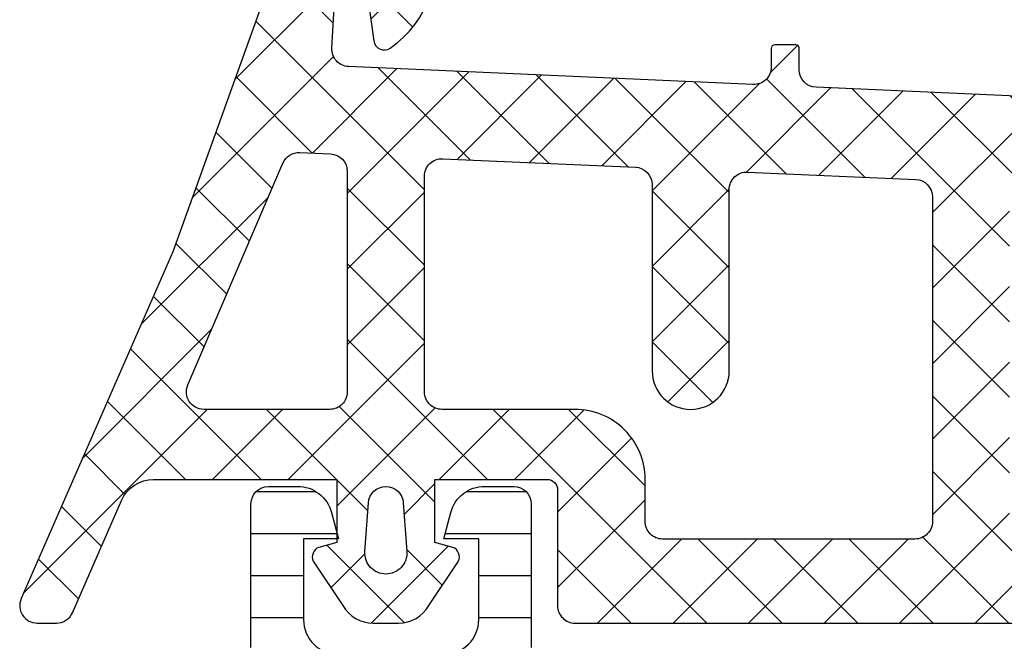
# Model space of a CAD drawing. Header units: millimetres. Extents: x 247761 to 294611, y 172579 to 236863.
# Tile 82 of 256: x 249743 to 249771, y 185291 to 185309. Entities that reach past the tile are written whole.
import ezdxf

# ---------------------------------------------------------------- set-up
doc = ezdxf.new("R2010")
doc.units = ezdxf.units.MM
doc.layers.add('FASÁDA DETAILNÍ', color=4, linetype='Continuous')
doc.layers.add('NOVA', color=240, linetype='Continuous')
pattern_1 = [(135, (0, 0), (-1.077630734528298, -1.077630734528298), []), (225, (0, 0), (1.077630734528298, -1.077630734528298), [])]

# ---------------------------------------------------------------- blocks, each defined once
blk = doc.blocks.new('A$C69D17D4D')
at = {"layer": 'FASÁDA DETAILNÍ'}
h = blk.add_hatch(dxfattribs=at)
h.set_pattern_fill('ANSI37', color=256, scale=0.48, angle=90, style=0)
h.set_pattern_definition(pattern_1)
edge = h.paths.add_edge_path(flags=16)
edge.add_line((-24890.21938039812, 11923.83563733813), (-24890.11963639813, 11922.44278333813))
edge.add_arc((-24890.71810331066, 11922.39992584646), 0.599999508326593, -90.0000083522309, 4.096080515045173, ccw=False)
edge.add_arc((-24890.71810348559, 11922.39992584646), 0.5999995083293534, 175.9039194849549, 270.0000083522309, ccw=False)
edge.add_line((-24891.31657039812, 11922.44278333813), (-24891.21682639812, 11923.83563733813))
edge.add_arc((-24890.71810339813, 11923.7999228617), 0.5000001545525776, 4.096064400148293, 175.9039355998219, ccw=False)
edge = h.paths.add_edge_path(flags=16)
edge.add_arc((-24892.31810002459, 11926.99993096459), 0.4999996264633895, -90.00004280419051, 4.280419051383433e-05, ccw=False)
edge.add_line((-24892.31810039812, 11926.49993133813), (-24895.91178539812, 11926.49993133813))
edge.add_arc((-24895.91178541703, 11926.99993167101), 0.5000003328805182, 156.7819733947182, 270.00000216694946, ccw=False)
edge.add_line((-24896.37129139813, 11927.19704733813), (-24893.65541339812, 11933.52814933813))
edge.add_arc((-24893.19590804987, 11933.33103341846), 0.4999998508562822, 87.49988936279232, 156.781918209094, ccw=False)
edge.add_line((-24893.17409739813, 11933.83055733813), (-24892.29629039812, 11933.79223133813))
edge.add_arc((-24892.31809988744, 11933.29270772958), 0.4999994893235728, -4.485672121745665e-05, 87.50002088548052, ccw=False)
edge.add_line((-24891.81810039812, 11933.29270733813), (-24891.81810039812, 11926.99993133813))
edge = h.paths.add_edge_path(flags=16)
edge.add_line((-24866.76418139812, 11932.40809333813), (-24862.61551139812, 11923.51124033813))
edge.add_arc((-24863.06866513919, 11923.29993120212), 0.4999998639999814, -90.00002967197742, 25.000007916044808, ccw=False)
edge.add_line((-24863.06866539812, 11922.79993133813), (-24872.41810039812, 11922.79993133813))
edge.add_arc((-24872.41810077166, 11923.29993096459), 0.4999996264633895, 179.9999571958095, 270.00004280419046, ccw=False)
edge.add_line((-24872.91810039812, 11923.29993133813), (-24872.91810039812, 11932.42385433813))
edge.add_arc((-24872.41810033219, 11932.42385417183), 0.5000000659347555, 87.49997275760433, 179.9999809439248, ccw=False)
edge.add_line((-24872.39629039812, 11932.92337833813), (-24867.19552639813, 11932.69630833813))
edge.add_arc((-24867.21733612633, 11932.19678293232), 0.5000012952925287, 25.00009198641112, 87.5000025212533, ccw=False)
edge = h.paths.add_edge_path(flags=16)
edge.add_arc((-24875.61810002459, 11923.29993096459), 0.4999996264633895, -90.00004280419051, 4.280419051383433e-05, ccw=False)
edge.add_line((-24875.61810039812, 11922.79993133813), (-24882.81810039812, 11922.79993133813))
edge.add_arc((-24882.81810077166, 11923.29993096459), 0.4999996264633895, 179.9999571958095, 270.00004280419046, ccw=False)
edge.add_line((-24883.31810039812, 11923.29993133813), (-24883.31810039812, 11924.49993133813))
edge.add_arc((-24885.31809890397, 11924.49993283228), 1.99999850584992, 359.9999571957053, 450.0000428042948)
edge.add_line((-24885.31810039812, 11926.49993133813), (-24889.11810039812, 11926.49993133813))
edge.add_arc((-24889.11810077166, 11926.99993096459), 0.4999996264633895, 179.9999571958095, 270.00004280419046, ccw=False)
edge.add_line((-24889.61810039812, 11926.99993133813), (-24889.61810039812, 11933.15299233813))
edge.add_arc((-24889.11810033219, 11933.15299217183), 0.5000000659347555, 87.49997275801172, 179.9999809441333, ccw=False)
edge.add_line((-24889.09629039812, 11933.65251633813), (-24883.59629039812, 11933.41238133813))
edge.add_arc((-24883.61809988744, 11932.91285772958), 0.4999994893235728, -4.485672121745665e-05, 87.50002088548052, ccw=False)
edge.add_line((-24883.11810039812, 11932.91285733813), (-24883.11810039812, 11927.59993133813))
edge.add_arc((-24882.01810039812, 11927.59993133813), 1.099999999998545, 180, 360)
edge.add_line((-24880.91810039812, 11927.59993133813), (-24880.91810039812, 11932.77314233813))
edge.add_arc((-24880.41810033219, 11932.77314217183), 0.5000000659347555, 87.49997275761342, 179.9999809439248, ccw=False)
edge.add_line((-24880.39629039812, 11933.27266633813), (-24875.59629039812, 11933.06309333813))
edge.add_arc((-24875.61809988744, 11932.56356972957), 0.49999948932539, -4.485672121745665e-05, 87.50002088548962, ccw=False)
edge.add_line((-24875.11810039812, 11932.56356933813), (-24875.11810039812, 11923.29993133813))
edge = h.paths.add_edge_path()
edge.add_line((-24860.40504739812, 11924.68638833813), (-24864.50289639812, 11933.47425433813))
edge.add_ellipse((-24867.22182176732, 11932.20639684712), major_axis=(-3.000002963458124, 0), ratio=1, start_angle=205.0000306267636, end_angle=267.4999411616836)
edge.add_line((-24867.09096039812, 11935.20354433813), (-24867.73991039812, 11935.23187833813))
edge.add_ellipse((-24867.7181009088, 11935.73140194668), major_axis=(-0.4999994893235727, 0), ratio=1, start_angle=-4.485672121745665e-05, end_angle=87.50002088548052, ccw=False)
edge.add_line((-24868.21810039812, 11935.73140233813), (-24868.21810039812, 11936.69993133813))
edge.add_ellipse((-24868.31810032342, 11936.69993141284), major_axis=(-0.09999992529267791, 0), ratio=1, start_angle=179.9999571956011, end_angle=270.0000428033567)
edge.add_line((-24868.31810039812, 11936.79993133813), (-24868.91810039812, 11936.79993133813))
edge.add_ellipse((-24868.91810047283, 11936.69993141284), major_axis=(-0.09999992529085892, 0), ratio=1, start_angle=-90.00004280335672, end_angle=4.280439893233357e-05)
edge.add_line((-24869.01810039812, 11936.69993133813), (-24869.01810039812, 11935.79689333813))
edge.add_ellipse((-24869.51810046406, 11935.79689350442), major_axis=(-0.5000000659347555, 0), ratio=1, start_angle=87.49997275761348, end_angle=179.9999809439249, ccw=False)
edge.add_line((-24869.53991039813, 11935.29736933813), (-24878.44020439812, 11935.69120733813))
edge.add_ellipse((-24878.41810029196, 11936.19071861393), major_axis=(-0.5000001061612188, 0), ratio=1, start_angle=-8.298715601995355e-05, end_angle=87.466230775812, ccw=False)
edge.add_line((-24878.91810039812, 11936.19071933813), (-24878.91810039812, 11936.79993133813))
edge.add_ellipse((-24879.01810032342, 11936.79993141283), major_axis=(-0.09999992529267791, 0), ratio=1, start_angle=179.9999571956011, end_angle=270.0000428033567)
edge.add_line((-24879.01810039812, 11936.89993133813), (-24879.61810039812, 11936.89993133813))
edge.add_ellipse((-24879.61810047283, 11936.79993141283), major_axis=(-0.0999999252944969, 0), ratio=1, start_angle=-90.00004280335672, end_angle=4.280335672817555e-05)
edge.add_line((-24879.71810039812, 11936.79993133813), (-24879.71810039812, 11936.27036933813))
edge.add_ellipse((-24880.21810089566, 11936.27036903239), major_axis=(-0.5000004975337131, 0), ratio=1, start_angle=87.46630200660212, end_angle=180.0000350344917, ccw=False)
edge.add_line((-24880.24020439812, 11935.77085733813), (-24891.78042939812, 11936.28151333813))
edge.add_ellipse((-24891.75861986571, 11936.78103793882), major_axis=(-0.5000004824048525, 0), ratio=1, start_angle=-3.217057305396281, end_angle=87.50002091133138, ccw=False)
edge.add_line((-24892.25783239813, 11936.80909733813), (-24891.96926939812, 11941.94284033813))
edge.add_ellipse((-24891.55885139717, 11941.8272849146), major_axis=(-0.4263754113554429, 0), ratio=1, start_angle=200.7589723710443, end_angle=344.2751455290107, ccw=False)
edge.add_line((-24891.16015639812, 11941.97840833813), (-24891.16139639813, 11941.74580533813))
edge.add_line((-24891.16139639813, 11941.74580533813), (-24891.45953439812, 11939.86322633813))
edge.add_line((-24891.45953439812, 11939.86322633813), (-24891.05910839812, 11937.01394133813))
edge.add_ellipse((-24890.76202780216, 11937.05569193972), major_axis=(-0.2999999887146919, 0), ratio=1, start_angle=7.99974404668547, end_angle=124.5977463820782)
edge.add_ellipse((-24892.29514118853, 11939.27826302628), major_axis=(-3.00004793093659, 0), ratio=1, start_angle=124.5976412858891, end_angle=198.0084245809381)
edge.add_line((-24889.44206239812, 11940.20574833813), (-24890.07563839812, 11942.46063933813))
edge.add_ellipse((-24890.85085090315, 11942.29970979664), major_axis=(-0.7917403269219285, 0), ratio=1, start_angle=191.7276897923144, end_angle=263.2016537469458)
edge.add_line((-24890.75712839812, 11943.08588333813), (-24891.81533839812, 11943.08710433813))
edge.add_ellipse((-24891.68621415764, 11941.90801811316), major_axis=(-1.18613548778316, 0), ratio=1, start_angle=276.2496781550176, end_angle=341.3444235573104)
edge.add_line((-24892.81002839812, 11942.28743733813), (-24893.90436139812, 11939.04609733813))
edge.add_line((-24893.90436139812, 11939.04609733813), (-24896.79413939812, 11930.99630233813))
edge.add_line((-24896.79413939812, 11930.99630233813), (-24901.12694839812, 11921.09842533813))
edge.add_ellipse((-24900.66793940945, 11920.90015527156), major_axis=(-0.5000002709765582, 0), ratio=1, start_angle=-23.36204948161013, end_angle=89.93342362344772)
edge.add_line((-24900.66852039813, 11920.40015533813), (-24900.12181939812, 11920.39952033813))
edge.add_ellipse((-24900.12123912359, 11920.89952044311), major_axis=(-0.5000004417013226, 0), ratio=1, start_angle=89.93350548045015, end_angle=156.0791754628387)
edge.add_line((-24899.66418539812, 11920.69678333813), (-24898.26242939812, 11923.90078633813))
edge.add_ellipse((-24897.34628831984, 11923.49993200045), major_axis=(-0.9999993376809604, 0), ratio=1, start_angle=269.99994718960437, end_angle=336.3683852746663, ccw=False)
edge.add_line((-24897.34628739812, 11924.49993133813), (-24892.11834539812, 11924.49993133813))
edge.add_line((-24892.11834539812, 11924.49993133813), (-24892.11833639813, 11922.70045233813))
edge.add_line((-24892.11833639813, 11922.70045233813), (-24892.63313739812, 11922.56251033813))
edge.add_ellipse((-24892.51837214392, 11922.28535631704), major_axis=(-0.2999756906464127, 0), ratio=1, start_angle=-67.50629973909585, end_angle=22.50356669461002)
edge.add_line((-24892.79550639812, 11922.17054333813), (-24891.94633939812, 11920.90041633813))
edge.add_ellipse((-24891.08047521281, 11921.40013710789), major_axis=(-0.9997207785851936, 0), ratio=1, start_angle=29.99076069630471, end_angle=90.00761184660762)
edge.add_line((-24891.08034239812, 11920.40041633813), (-24890.35598139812, 11920.40044733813))
edge.add_ellipse((-24890.35618945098, 11921.40018517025), major_axis=(-0.9997378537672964, 0), ratio=1, start_angle=90.01192367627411, end_angle=150.0086750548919)
edge.add_line((-24889.49031539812, 11920.90044733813), (-24888.64114839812, 11922.17054333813))
edge.add_ellipse((-24888.91829589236, 11922.28535522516), major_axis=(-0.2999875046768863, 0), ratio=1, start_angle=157.4975938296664, end_angle=247.50139619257)
edge.add_line((-24888.80350239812, 11922.56251033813), (-24889.31831839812, 11922.70048233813))
edge.add_line((-24889.31831839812, 11922.70048233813), (-24889.31832639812, 11924.49993133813))
edge.add_line((-24889.31832639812, 11924.49993133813), (-24886.11809939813, 11924.49993133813))
edge.add_ellipse((-24886.118099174, 11924.19993156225), major_axis=(-0.2999997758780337, 0), ratio=1, start_angle=179.9999571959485, end_angle=270.00004280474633, ccw=False)
edge.add_line((-24885.81809939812, 11924.19993133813), (-24885.81809939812, 11920.89993533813))
edge.add_ellipse((-24885.31809977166, 11920.89993496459), major_axis=(-0.4999996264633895, 0), ratio=1, start_angle=-4.280419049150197e-05, end_angle=90.00004280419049)
edge.add_line((-24885.31809939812, 11920.39993533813), (-24858.42047739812, 11920.39993533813))
edge.add_line((-24858.42047739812, 11920.39993533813), (-24857.52535939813, 11921.95032733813))
edge.add_ellipse((-24857.95837195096, 11922.20032742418), major_axis=(-0.4999999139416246, 0), ratio=1, start_angle=149.9999829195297, end_angle=269.9999366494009)
edge.add_line((-24857.95837139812, 11922.70032733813), (-24857.95837139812, 11924.39769833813))
edge.add_line((-24857.95837139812, 11924.39769833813), (-24859.95189339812, 11924.39769833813))
edge.add_ellipse((-24859.95189374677, 11924.89769859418), major_axis=(-0.500000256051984, 0), ratio=1, start_angle=25.000128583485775, end_angle=90.00003995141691, ccw=False)
h = blk.add_hatch(dxfattribs=at)
h.set_pattern_fill('ANSI37', color=256, scale=0.48, angle=90, style=0)
h.set_pattern_definition(pattern_1)
edge = h.paths.add_edge_path(flags=16)
edge.add_line((-24890.21938039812, 11923.83563715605), (-24890.11963639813, 11922.44278315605))
edge.add_arc((-24890.71810331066, 11922.39992566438), 0.599999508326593, -90.0000083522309, 4.096080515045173, ccw=False)
edge.add_arc((-24890.71810348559, 11922.39992566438), 0.5999995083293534, 175.9039194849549, 270.0000083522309, ccw=False)
edge.add_line((-24891.31657039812, 11922.44278315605), (-24891.21682639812, 11923.83563715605))
edge.add_arc((-24890.71810339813, 11923.79992267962), 0.5000001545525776, 4.096064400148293, 175.9039355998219, ccw=False)
edge = h.paths.add_edge_path(flags=16)
edge.add_arc((-24892.31810002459, 11926.99993078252), 0.4999996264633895, -90.00004280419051, 4.280419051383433e-05, ccw=False)
edge.add_line((-24892.31810039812, 11926.49993115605), (-24895.91178539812, 11926.49993115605))
edge.add_arc((-24895.91178541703, 11926.99993148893), 0.5000003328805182, 156.7819733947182, 270.00000216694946, ccw=False)
edge.add_line((-24896.37129139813, 11927.19704715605), (-24893.65541339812, 11933.52814915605))
edge.add_arc((-24893.19590804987, 11933.33103323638), 0.4999998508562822, 87.49988936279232, 156.781918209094, ccw=False)
edge.add_line((-24893.17409739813, 11933.83055715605), (-24892.29629039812, 11933.79223115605))
edge.add_arc((-24892.31809988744, 11933.2927075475), 0.4999994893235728, -4.485672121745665e-05, 87.50002088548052, ccw=False)
edge.add_line((-24891.81810039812, 11933.29270715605), (-24891.81810039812, 11926.99993115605))
edge = h.paths.add_edge_path(flags=16)
edge.add_line((-24866.76418139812, 11932.40809315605), (-24862.61551139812, 11923.51124015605))
edge.add_arc((-24863.06866513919, 11923.29993102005), 0.4999998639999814, -90.00002967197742, 25.000007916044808, ccw=False)
edge.add_line((-24863.06866539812, 11922.79993115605), (-24872.41810039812, 11922.79993115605))
edge.add_arc((-24872.41810077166, 11923.29993078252), 0.4999996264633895, 179.9999571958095, 270.00004280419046, ccw=False)
edge.add_line((-24872.91810039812, 11923.29993115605), (-24872.91810039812, 11932.42385415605))
edge.add_arc((-24872.41810033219, 11932.42385398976), 0.5000000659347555, 87.49997275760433, 179.9999809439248, ccw=False)
edge.add_line((-24872.39629039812, 11932.92337815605), (-24867.19552639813, 11932.69630815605))
edge.add_arc((-24867.21733612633, 11932.19678275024), 0.5000012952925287, 25.00009198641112, 87.5000025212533, ccw=False)
edge = h.paths.add_edge_path(flags=16)
edge.add_arc((-24875.61810002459, 11923.29993078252), 0.4999996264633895, -90.00004280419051, 4.280419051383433e-05, ccw=False)
edge.add_line((-24875.61810039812, 11922.79993115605), (-24882.81810039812, 11922.79993115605))
edge.add_arc((-24882.81810077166, 11923.29993078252), 0.4999996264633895, 179.9999571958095, 270.00004280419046, ccw=False)
edge.add_line((-24883.31810039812, 11923.29993115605), (-24883.31810039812, 11924.49993115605))
edge.add_arc((-24885.31809890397, 11924.4999326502), 1.99999850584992, 359.9999571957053, 450.0000428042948)
edge.add_line((-24885.31810039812, 11926.49993115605), (-24889.11810039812, 11926.49993115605))
edge.add_arc((-24889.11810077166, 11926.99993078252), 0.4999996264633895, 179.9999571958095, 270.00004280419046, ccw=False)
edge.add_line((-24889.61810039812, 11926.99993115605), (-24889.61810039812, 11933.15299215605))
edge.add_arc((-24889.11810033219, 11933.15299198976), 0.5000000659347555, 87.49997275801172, 179.9999809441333, ccw=False)
edge.add_line((-24889.09629039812, 11933.65251615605), (-24883.59629039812, 11933.41238115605))
edge.add_arc((-24883.61809988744, 11932.9128575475), 0.4999994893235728, -4.485672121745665e-05, 87.50002088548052, ccw=False)
edge.add_line((-24883.11810039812, 11932.91285715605), (-24883.11810039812, 11927.59993115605))
edge.add_arc((-24882.01810039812, 11927.59993115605), 1.099999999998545, 180, 360)
edge.add_line((-24880.91810039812, 11927.59993115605), (-24880.91810039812, 11932.77314215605))
edge.add_arc((-24880.41810033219, 11932.77314198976), 0.5000000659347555, 87.49997275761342, 179.9999809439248, ccw=False)
edge.add_line((-24880.39629039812, 11933.27266615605), (-24875.59629039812, 11933.06309315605))
edge.add_arc((-24875.61809988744, 11932.5635695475), 0.49999948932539, -4.485672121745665e-05, 87.50002088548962, ccw=False)
edge.add_line((-24875.11810039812, 11932.56356915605), (-24875.11810039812, 11923.29993115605))
edge = h.paths.add_edge_path()
edge.add_line((-24860.40504739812, 11924.68638815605), (-24864.50289639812, 11933.47425415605))
edge.add_ellipse((-24867.22182176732, 11932.20639666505), major_axis=(-3.000002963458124, 0), ratio=1, start_angle=205.0000306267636, end_angle=267.4999411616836)
edge.add_line((-24867.09096039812, 11935.20354415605), (-24867.73991039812, 11935.23187815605))
edge.add_ellipse((-24867.7181009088, 11935.7314017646), major_axis=(-0.4999994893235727, 0), ratio=1, start_angle=-4.485672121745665e-05, end_angle=87.50002088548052, ccw=False)
edge.add_line((-24868.21810039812, 11935.73140215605), (-24868.21810039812, 11936.69993115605))
edge.add_ellipse((-24868.31810032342, 11936.69993123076), major_axis=(-0.09999992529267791, 0), ratio=1, start_angle=179.9999571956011, end_angle=270.0000428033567)
edge.add_line((-24868.31810039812, 11936.79993115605), (-24868.91810039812, 11936.79993115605))
edge.add_ellipse((-24868.91810047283, 11936.69993123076), major_axis=(-0.09999992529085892, 0), ratio=1, start_angle=-90.00004280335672, end_angle=4.280439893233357e-05)
edge.add_line((-24869.01810039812, 11936.69993115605), (-24869.01810039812, 11935.79689315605))
edge.add_ellipse((-24869.51810046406, 11935.79689332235), major_axis=(-0.5000000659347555, 0), ratio=1, start_angle=87.49997275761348, end_angle=179.9999809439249, ccw=False)
edge.add_line((-24869.53991039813, 11935.29736915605), (-24878.44020439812, 11935.69120715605))
edge.add_ellipse((-24878.41810029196, 11936.19071843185), major_axis=(-0.5000001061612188, 0), ratio=1, start_angle=-8.298715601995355e-05, end_angle=87.466230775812, ccw=False)
edge.add_line((-24878.91810039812, 11936.19071915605), (-24878.91810039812, 11936.79993115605))
edge.add_ellipse((-24879.01810032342, 11936.79993123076), major_axis=(-0.09999992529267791, 0), ratio=1, start_angle=179.9999571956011, end_angle=270.0000428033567)
edge.add_line((-24879.01810039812, 11936.89993115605), (-24879.61810039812, 11936.89993115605))
edge.add_ellipse((-24879.61810047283, 11936.79993123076), major_axis=(-0.0999999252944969, 0), ratio=1, start_angle=-90.00004280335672, end_angle=4.280335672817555e-05)
edge.add_line((-24879.71810039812, 11936.79993115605), (-24879.71810039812, 11936.27036915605))
edge.add_ellipse((-24880.21810089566, 11936.27036885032), major_axis=(-0.5000004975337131, 0), ratio=1, start_angle=87.46630200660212, end_angle=180.0000350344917, ccw=False)
edge.add_line((-24880.24020439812, 11935.77085715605), (-24891.78042939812, 11936.28151315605))
edge.add_ellipse((-24891.75861986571, 11936.78103775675), major_axis=(-0.5000004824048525, 0), ratio=1, start_angle=-3.217057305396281, end_angle=87.50002091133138, ccw=False)
edge.add_line((-24892.25783239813, 11936.80909715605), (-24891.96926939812, 11941.94284015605))
edge.add_ellipse((-24891.55885139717, 11941.82728473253), major_axis=(-0.4263754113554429, 0), ratio=1, start_angle=200.7589723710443, end_angle=344.2751455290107, ccw=False)
edge.add_line((-24891.16015639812, 11941.97840815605), (-24891.16139639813, 11941.74580515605))
edge.add_line((-24891.16139639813, 11941.74580515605), (-24891.45953439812, 11939.86322615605))
edge.add_line((-24891.45953439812, 11939.86322615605), (-24891.05910839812, 11937.01394115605))
edge.add_ellipse((-24890.76202780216, 11937.05569175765), major_axis=(-0.2999999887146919, 0), ratio=1, start_angle=7.99974404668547, end_angle=124.5977463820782)
edge.add_ellipse((-24892.29514118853, 11939.27826284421), major_axis=(-3.00004793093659, 0), ratio=1, start_angle=124.5976412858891, end_angle=198.0084245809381)
edge.add_line((-24889.44206239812, 11940.20574815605), (-24890.07563839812, 11942.46063915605))
edge.add_ellipse((-24890.85085090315, 11942.29970961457), major_axis=(-0.7917403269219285, 0), ratio=1, start_angle=191.7276897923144, end_angle=263.2016537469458)
edge.add_line((-24890.75712839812, 11943.08588315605), (-24891.81533839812, 11943.08710415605))
edge.add_ellipse((-24891.68621415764, 11941.90801793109), major_axis=(-1.18613548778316, 0), ratio=1, start_angle=276.2496781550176, end_angle=341.3444235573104)
edge.add_line((-24892.81002839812, 11942.28743715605), (-24893.90436139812, 11939.04609715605))
edge.add_line((-24893.90436139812, 11939.04609715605), (-24896.79413939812, 11930.99630215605))
edge.add_line((-24896.79413939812, 11930.99630215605), (-24901.12694839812, 11921.09842515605))
edge.add_ellipse((-24900.66793940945, 11920.90015508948), major_axis=(-0.5000002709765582, 0), ratio=1, start_angle=-23.36204948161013, end_angle=89.93342362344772)
edge.add_line((-24900.66852039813, 11920.40015515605), (-24900.12181939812, 11920.39952015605))
edge.add_ellipse((-24900.12123912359, 11920.89952026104), major_axis=(-0.5000004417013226, 0), ratio=1, start_angle=89.93350548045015, end_angle=156.0791754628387)
edge.add_line((-24899.66418539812, 11920.69678315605), (-24898.26242939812, 11923.90078615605))
edge.add_ellipse((-24897.34628831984, 11923.49993181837), major_axis=(-0.9999993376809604, 0), ratio=1, start_angle=269.99994718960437, end_angle=336.3683852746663, ccw=False)
edge.add_line((-24897.34628739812, 11924.49993115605), (-24892.11834539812, 11924.49993115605))
edge.add_line((-24892.11834539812, 11924.49993115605), (-24892.11833639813, 11922.70045215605))
edge.add_line((-24892.11833639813, 11922.70045215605), (-24892.63313739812, 11922.56251015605))
edge.add_ellipse((-24892.51837214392, 11922.28535613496), major_axis=(-0.2999756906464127, 0), ratio=1, start_angle=-67.50629973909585, end_angle=22.50356669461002)
edge.add_line((-24892.79550639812, 11922.17054315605), (-24891.94633939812, 11920.90041615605))
edge.add_ellipse((-24891.08047521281, 11921.40013692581), major_axis=(-0.9997207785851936, 0), ratio=1, start_angle=29.99076069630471, end_angle=90.00761184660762)
edge.add_line((-24891.08034239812, 11920.40041615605), (-24890.35598139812, 11920.40044715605))
edge.add_ellipse((-24890.35618945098, 11921.40018498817), major_axis=(-0.9997378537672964, 0), ratio=1, start_angle=90.01192367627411, end_angle=150.0086750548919)
edge.add_line((-24889.49031539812, 11920.90044715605), (-24888.64114839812, 11922.17054315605))
edge.add_ellipse((-24888.91829589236, 11922.28535504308), major_axis=(-0.2999875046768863, 0), ratio=1, start_angle=157.4975938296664, end_angle=247.50139619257)
edge.add_line((-24888.80350239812, 11922.56251015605), (-24889.31831839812, 11922.70048215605))
edge.add_line((-24889.31831839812, 11922.70048215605), (-24889.31832639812, 11924.49993115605))
edge.add_line((-24889.31832639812, 11924.49993115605), (-24886.11809939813, 11924.49993115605))
edge.add_ellipse((-24886.118099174, 11924.19993138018), major_axis=(-0.2999997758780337, 0), ratio=1, start_angle=179.9999571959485, end_angle=270.00004280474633, ccw=False)
edge.add_line((-24885.81809939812, 11924.19993115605), (-24885.81809939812, 11920.89993515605))
edge.add_ellipse((-24885.31809977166, 11920.89993478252), major_axis=(-0.4999996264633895, 0), ratio=1, start_angle=-4.280419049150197e-05, end_angle=90.00004280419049)
edge.add_line((-24885.31809939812, 11920.39993515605), (-24858.42047739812, 11920.39993515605))
edge.add_line((-24858.42047739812, 11920.39993515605), (-24857.52535939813, 11921.95032715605))
edge.add_ellipse((-24857.95837195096, 11922.20032724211), major_axis=(-0.4999999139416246, 0), ratio=1, start_angle=149.9999829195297, end_angle=269.9999366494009)
edge.add_line((-24857.95837139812, 11922.70032715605), (-24857.95837139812, 11924.39769815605))
edge.add_line((-24857.95837139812, 11924.39769815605), (-24859.95189339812, 11924.39769815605))
edge.add_ellipse((-24859.95189374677, 11924.89769841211), major_axis=(-0.500000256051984, 0), ratio=1, start_angle=25.000128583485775, end_angle=90.00003995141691, ccw=False)
h = blk.add_hatch(dxfattribs=at)
h.set_pattern_fill('LINIE', color=256, scale=1.2, angle=-1.272221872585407e-14, style=0)
h.set_pattern_definition([(360, (-24899.94271645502, 11900.21696921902), (2.939128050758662e-16, 1.2), [])])
edge = h.paths.add_edge_path()
edge.add_arc((-24896.40802008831, 11918.19074167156), 0.3000000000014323, 269.9979247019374, 359.9979247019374)
edge.add_line((-24896.1080200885, 11918.19073080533), (-24896.10799146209, 11919.00106213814))
edge.add_arc((-24895.60799414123, 11919.00104670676), 0.4999973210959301, 89.99761771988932, 179.9982316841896, ccw=False)
edge.add_line((-24895.60797335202, 11919.50104402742), (-24894.76690110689, 11919.50236457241))
edge.add_arc((-24894.76690110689, 11919.70236457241), 0.1999999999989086, 270, 360)
edge.add_line((-24894.5669011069, 11919.70236457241), (-24894.5669011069, 11923.8023645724))
edge.add_arc((-24894.0669011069, 11923.8023645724), 0.5, 90, 180, ccw=False)
edge.add_line((-24894.0669011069, 11924.3023645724), (-24893.23615188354, 11924.3023645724))
edge.add_arc((-24893.23615188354, 11923.3023645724), 1, 15.000000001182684, 90, ccw=False)
edge.add_line((-24892.27022605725, 11923.56118361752), (-24892.0669011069, 11922.8023645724))
edge.add_line((-24892.0669011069, 11922.8023645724), (-24893.0669011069, 11922.8023645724))
edge.add_line((-24893.0669011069, 11922.8023645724), (-24893.0669011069, 11920.50236457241))
edge.add_arc((-24892.0627746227, 11920.50407381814), 1.004127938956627, 180.0975300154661, 269.7659122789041)
edge.add_line((-24892.06687707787, 11919.49995425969), (-24889.06699872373, 11919.49995425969))
edge.add_arc((-24889.07102707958, 11920.50407360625), 1.004127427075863, 270.2298596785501, 359.9024820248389)
edge.add_line((-24888.0669011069, 11920.50236457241), (-24888.0669011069, 11922.8023645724))
edge.add_line((-24888.0669011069, 11922.8023645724), (-24889.0669011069, 11922.8023645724))
edge.add_line((-24889.0669011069, 11922.8023645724), (-24888.86357615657, 11923.56118361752))
edge.add_arc((-24887.89765033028, 11923.3023645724), 0.9999999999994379, 90, 164.9999999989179, ccw=False)
edge.add_line((-24887.89765033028, 11924.3023645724), (-24887.06690110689, 11924.3023645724))
edge.add_arc((-24887.0669011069, 11923.8023645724), 0.499999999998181, -2.0838797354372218e-10, 89.99999999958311, ccw=False)
edge.add_line((-24886.5669011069, 11923.8023645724), (-24886.5669011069, 11919.70236457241))
edge.add_arc((-24886.36272801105, 11919.70409312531), 0.2041804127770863, 180.4850610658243, 268.8441310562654)
edge.add_line((-24886.36684680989, 11919.49995425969), (-24860.52548000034, 11919.49993133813))
edge.add_arc((-24860.52549543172, 11918.99993401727), 0.499997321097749, -0.002382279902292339, 89.99823168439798, ccw=False)
edge.add_line((-24860.02549811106, 11918.99991322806), (-24860.02552673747, 11918.18958189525))
edge.add_arc((-24859.72552673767, 11918.18957102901), 0.2999999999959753, 179.9979247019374, 269.9979247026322)
edge.add_line((-24859.72553760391, 11917.88957102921), (-24857.32553921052, 11917.88981604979))
edge.add_arc((-24857.32555468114, 11917.38982007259), 0.4999959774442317, -0.002377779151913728, 89.99822718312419, ccw=False)
edge.add_line((-24856.82555870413, 11917.38979932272), (-24856.82568535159, 11913.91325782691))
edge.add_arc((-24857.81549827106, 11914.05560432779), 0.9999960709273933, 237.2709086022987, 351.81631665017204, ccw=False)
edge.add_line((-24858.35616366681, 11913.21437126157), (-24860.63977275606, 11914.53292369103))
edge.add_arc((-24860.88978841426, 11914.09992002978), 0.5000000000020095, 59.99792810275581, 89.9978647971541)
edge.add_line((-24860.8897697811, 11914.59992002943), (-24895.24403853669, 11914.60100634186))
edge.add_arc((-24895.24405612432, 11914.10100634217), 0.5000000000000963, 89.99798460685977, 119.9979213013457)
edge.add_line((-24895.49404041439, 11914.53402811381), (-24897.77774501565, 11913.21564111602))
edge.add_arc((-24898.31834946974, 11914.05691334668), 0.9999960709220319, 188.1795327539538, 302.7249408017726, ccw=False)
edge.add_line((-24899.30817269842, 11913.91463854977), (-24899.30804605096, 11917.39118004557))
edge.add_arc((-24898.80805007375, 11917.39116457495), 0.4999959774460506, 89.99762222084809, 179.9982271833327, ccw=False)
edge.add_line((-24898.80802932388, 11917.89116055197), (-24896.40803095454, 11917.89074167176))
edge = h.paths.add_edge_path(flags=16)
edge.add_line((-24872.21690735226, 11917.70046606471), (-24872.21690735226, 11916.4004719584))
edge.add_arc((-24871.71691099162, 11916.40046831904), 0.499996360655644, 179.9995829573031, 270.0004170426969)
edge.add_line((-24871.71690735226, 11915.9004719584), (-24862.86691345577, 11915.9004719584))
edge.add_arc((-24862.86690981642, 11916.40046831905), 0.4999963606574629, 269.9995829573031, 360.0004170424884)
edge.add_line((-24862.36691345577, 11916.4004719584), (-24862.36691345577, 11917.70046606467))
edge.add_arc((-24862.86691345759, 11917.70048263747), 0.500000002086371, 359.9981008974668, 449.9999997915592)
edge.add_line((-24862.86691345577, 11918.20048263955), (-24871.71690735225, 11918.20048263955))
edge.add_arc((-24871.71690735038, 11917.70048263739), 0.5000000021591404, 90.00000021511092, 180.0018990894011)
edge = h.paths.add_edge_path(flags=16)
edge.add_arc((-24882.41691345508, 11917.70048263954), 0.5, 89.99999999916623, 180)
edge.add_line((-24882.91691345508, 11917.70048263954), (-24882.91691345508, 11916.40047195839))
edge.add_arc((-24882.41691345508, 11916.40047195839), 0.499999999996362, 180, 270.0000000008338)
edge.add_line((-24882.41691345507, 11915.90047195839), (-24873.71690735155, 11915.90047195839))
edge.add_arc((-24873.71690735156, 11916.40047195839), 0.5, 270.0000000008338, 359.9999999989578)
edge.add_line((-24873.21690735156, 11916.40047195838), (-24873.21690735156, 11917.70048263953))
edge.add_arc((-24873.71690735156, 11917.70048263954), 0.5, 359.9999999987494, 449.9999999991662)
edge.add_line((-24873.71690735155, 11918.20048263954), (-24882.41691345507, 11918.20048263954))
edge = h.paths.add_edge_path(flags=16)
edge.add_arc((-24884.41690981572, 11916.40046831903), 0.4999963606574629, 269.9995829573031, 360.0004170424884)
edge.add_line((-24883.91691345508, 11916.40047195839), (-24883.91691345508, 11917.70046606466))
edge.add_arc((-24884.41691345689, 11917.70048263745), 0.5000000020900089, 359.9981008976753, 449.9999997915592)
edge.add_line((-24884.41691345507, 11918.20048263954), (-24893.26692261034, 11918.20048263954))
edge.add_arc((-24893.26692261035, 11917.70049789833), 0.4999847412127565, 89.9999999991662, 179.9999999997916)
edge.add_line((-24893.76690735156, 11917.70049789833), (-24893.76690735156, 11916.40048721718))
edge.add_arc((-24893.26689209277, 11916.40048721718), 0.5000152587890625, 180.0000000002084, 270.0000000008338)
edge.add_line((-24893.26689209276, 11915.90047195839), (-24884.41691345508, 11915.90047195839))
at = {"layer": 'FASÁDA DETAILNÍ', "extrusion": (0, 0, -1)}
for points in [[(24869.53991039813, 11935.29736933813), (24878.44020439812, 11935.69120733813), (24878.44020439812, 11935.69120733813, 0.40132), (24878.91810039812, 11936.19071933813), (24878.91810039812, 11936.79993133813), (24878.91810039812, 11936.79993133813, -0.414214), (24879.01810039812, 11936.89993133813), (24879.61810039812, 11936.89993133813), (24879.61810039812, 11936.89993133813, -0.414214), (24879.71810039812, 11936.79993133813), (24879.71810039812, 11936.27036933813), (24879.71810039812, 11936.27036933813, 0.427226), (24880.24020439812, 11935.77085733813), (24891.78042939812, 11936.28151333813), (24891.78042939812, 11936.28151333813, 0.417884), (24892.25783239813, 11936.80909733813), (24891.96926939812, 11941.94284033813)], [(24891.45953439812, 11939.86322633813), (24891.05910839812, 11937.01394133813), (24891.05910839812, 11937.01394133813, -0.557725), (24890.59168439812, 11936.80874433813, -0.331739), (24889.44206239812, 11940.20574833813)], [(24893.90436139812, 11939.04609733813), (24896.79413939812, 11930.99630233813), (24901.12694839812, 11921.09842533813), (24901.12694839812, 11921.09842533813, -0.538982), (24900.66852039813, 11920.40015533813), (24900.12181939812, 11920.39952033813), (24900.12181939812, 11920.39952033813, -0.296905), (24899.66418539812, 11920.69678333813), (24898.26242939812, 11923.90078633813), (24898.26242939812, 11923.90078633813, 0.297963), (24897.34628739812, 11924.49993133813), (24892.11834539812, 11924.49993133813), (24892.11833639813, 11922.70045233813), (24892.63313739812, 11922.56251033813), (24892.63313739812, 11922.56251033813, -0.414264), (24892.79550639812, 11922.17054333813), (24891.94633939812, 11920.90041633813), (24891.94633939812, 11920.90041633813, -0.268028), (24891.08034239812, 11920.40041633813), (24890.35598139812, 11920.40044733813), (24890.35598139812, 11920.40044733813, -0.267934), (24889.49031539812, 11920.90044733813), (24888.64114839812, 11922.17054333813), (24888.64114839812, 11922.17054333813, -0.414233), (24888.80350239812, 11922.56251033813), (24889.31831839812, 11922.70048233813), (24889.31832639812, 11924.49993133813), (24886.11809939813, 11924.49993133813), (24886.11809939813, 11924.49993133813, 0.414214), (24885.81809939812, 11924.19993133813), (24885.81809939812, 11920.89993533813), (24885.81809939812, 11920.89993533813, -0.414214), (24885.31809939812, 11920.39993533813), (24858.42047739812, 11920.39993533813)], [(24869.53991039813, 11935.29736915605), (24878.44020439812, 11935.69120715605), (24878.44020439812, 11935.69120715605, 0.40132), (24878.91810039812, 11936.19071915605), (24878.91810039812, 11936.79993115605), (24878.91810039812, 11936.79993115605, -0.414214), (24879.01810039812, 11936.89993115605), (24879.61810039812, 11936.89993115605), (24879.61810039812, 11936.89993115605, -0.414214), (24879.71810039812, 11936.79993115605), (24879.71810039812, 11936.27036915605), (24879.71810039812, 11936.27036915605, 0.427226), (24880.24020439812, 11935.77085715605), (24891.78042939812, 11936.28151315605), (24891.78042939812, 11936.28151315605, 0.417884), (24892.25783239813, 11936.80909715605), (24891.96926939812, 11941.94284015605)], [(24891.45953439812, 11939.86322615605), (24891.05910839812, 11937.01394115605), (24891.05910839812, 11937.01394115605, -0.557725), (24890.59168439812, 11936.80874415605, -0.331739), (24889.44206239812, 11940.20574815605)], [(24893.90436139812, 11939.04609715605), (24896.79413939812, 11930.99630215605), (24901.12694839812, 11921.09842515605), (24901.12694839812, 11921.09842515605, -0.538982), (24900.66852039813, 11920.40015515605), (24900.12181939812, 11920.39952015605), (24900.12181939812, 11920.39952015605, -0.296905), (24899.66418539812, 11920.69678315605), (24898.26242939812, 11923.90078615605), (24898.26242939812, 11923.90078615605, 0.297963), (24897.34628739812, 11924.49993115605), (24892.11834539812, 11924.49993115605), (24892.11833639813, 11922.70045215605), (24892.63313739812, 11922.56251015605), (24892.63313739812, 11922.56251015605, -0.414264), (24892.79550639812, 11922.17054315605), (24891.94633939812, 11920.90041615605), (24891.94633939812, 11920.90041615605, -0.268028), (24891.08034239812, 11920.40041615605), (24890.35598139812, 11920.40044715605), (24890.35598139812, 11920.40044715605, -0.267934), (24889.49031539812, 11920.90044715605), (24888.64114839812, 11922.17054315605), (24888.64114839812, 11922.17054315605, -0.414233), (24888.80350239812, 11922.56251015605), (24889.31831839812, 11922.70048215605), (24889.31832639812, 11924.49993115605), (24886.11809939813, 11924.49993115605), (24886.11809939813, 11924.49993115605, 0.414214), (24885.81809939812, 11924.19993115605), (24885.81809939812, 11920.89993515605), (24885.81809939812, 11920.89993515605, -0.414214), (24885.31809939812, 11920.39993515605), (24858.42047739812, 11920.39993515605)]]:
    blk.add_lwpolyline(points, format="xyb", dxfattribs=at)
at = {"layer": 'FASÁDA DETAILNÍ'}
for points in [[(-24891.81810039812, 11926.99993133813, -0.414214), (-24892.31810039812, 11926.49993133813), (-24895.91178539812, 11926.49993133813), (-24895.91178539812, 11926.49993133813, -0.538546), (-24896.37129139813, 11927.19704733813), (-24893.65541339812, 11933.52814933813), (-24893.65541339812, 11933.52814933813, -0.311858), (-24893.17409739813, 11933.83055733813), (-24892.29629039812, 11933.79223133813), (-24892.29629039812, 11933.79223133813, -0.401491), (-24891.81810039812, 11933.29270733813), (-24891.81810039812, 11926.99993133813)], [(-24891.81810039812, 11926.99993115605, -0.414214), (-24892.31810039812, 11926.49993115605), (-24895.91178539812, 11926.49993115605), (-24895.91178539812, 11926.49993115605, -0.538546), (-24896.37129139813, 11927.19704715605), (-24893.65541339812, 11933.52814915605), (-24893.65541339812, 11933.52814915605, -0.311858), (-24893.17409739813, 11933.83055715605), (-24892.29629039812, 11933.79223115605), (-24892.29629039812, 11933.79223115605, -0.401491), (-24891.81810039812, 11933.29270715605), (-24891.81810039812, 11926.99993115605)], [(-24875.11810039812, 11923.29993133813, -0.414214), (-24875.61810039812, 11922.79993133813), (-24882.81810039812, 11922.79993133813), (-24882.81810039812, 11922.79993133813, -0.414214), (-24883.31810039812, 11923.29993133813), (-24883.31810039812, 11924.49993133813), (-24883.31810039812, 11924.49993133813, 0.414214), (-24885.31810039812, 11926.49993133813), (-24889.11810039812, 11926.49993133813), (-24889.11810039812, 11926.49993133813, -0.414214), (-24889.61810039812, 11926.99993133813), (-24889.61810039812, 11933.15299233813), (-24889.61810039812, 11933.15299233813, -0.427052), (-24889.09629039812, 11933.65251633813), (-24883.59629039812, 11933.41238133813), (-24883.59629039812, 11933.41238133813, -0.401491), (-24883.11810039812, 11932.91285733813), (-24883.11810039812, 11927.59993133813), (-24883.11810039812, 11927.59993133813, 1), (-24880.91810039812, 11927.59993133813), (-24880.91810039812, 11932.77314233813), (-24880.91810039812, 11932.77314233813, -0.427052), (-24880.39629039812, 11933.27266633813), (-24875.59629039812, 11933.06309333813), (-24875.59629039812, 11933.06309333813, -0.401491), (-24875.11810039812, 11932.56356933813), (-24875.11810039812, 11923.29993133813)], [(-24875.11810039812, 11923.29993115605, -0.414214), (-24875.61810039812, 11922.79993115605), (-24882.81810039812, 11922.79993115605), (-24882.81810039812, 11922.79993115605, -0.414214), (-24883.31810039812, 11923.29993115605), (-24883.31810039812, 11924.49993115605), (-24883.31810039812, 11924.49993115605, 0.414214), (-24885.31810039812, 11926.49993115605), (-24889.11810039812, 11926.49993115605), (-24889.11810039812, 11926.49993115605, -0.414214), (-24889.61810039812, 11926.99993115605), (-24889.61810039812, 11933.15299215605), (-24889.61810039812, 11933.15299215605, -0.427052), (-24889.09629039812, 11933.65251615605), (-24883.59629039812, 11933.41238115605), (-24883.59629039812, 11933.41238115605, -0.401491), (-24883.11810039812, 11932.91285715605), (-24883.11810039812, 11927.59993115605), (-24883.11810039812, 11927.59993115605, 1), (-24880.91810039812, 11927.59993115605), (-24880.91810039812, 11932.77314215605), (-24880.91810039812, 11932.77314215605, -0.427052), (-24880.39629039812, 11933.27266615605), (-24875.59629039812, 11933.06309315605), (-24875.59629039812, 11933.06309315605, -0.401491), (-24875.11810039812, 11932.56356915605), (-24875.11810039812, 11923.29993115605)], [(-24890.21938039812, 11923.83563733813), (-24890.11963639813, 11922.44278333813), (-24890.11963639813, 11922.44278333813, -0.435311), (-24890.71810339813, 11921.79992633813, -0.435311), (-24891.31657039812, 11922.44278333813), (-24891.21682639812, 11923.83563733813), (-24891.21682639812, 11923.83563733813, -0.930949), (-24890.21938039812, 11923.83563733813)], [(-24890.21938039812, 11923.83563715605), (-24890.11963639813, 11922.44278315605), (-24890.11963639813, 11922.44278315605, -0.435311), (-24890.71810339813, 11921.79992615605, -0.435311), (-24891.31657039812, 11922.44278315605), (-24891.21682639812, 11923.83563715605), (-24891.21682639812, 11923.83563715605, -0.930949), (-24890.21938039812, 11923.83563715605)]]:
    blk.add_lwpolyline(points, format="xyb", close=True, dxfattribs=at)
for points in [[(-24894.5669011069, 11919.70236457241), (-24894.5669011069, 11923.8023645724, -0.414213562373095), (-24894.0669011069, 11924.3023645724), (-24893.23615188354, 11924.3023645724, -0.3394542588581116), (-24892.27022605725, 11923.56118361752), (-24892.0669011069, 11922.8023645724), (-24893.0669011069, 11922.8023645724), (-24893.0669011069, 11920.50236457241, 0.4125193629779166), (-24892.06687707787, 11919.49995425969)], [(-24889.06699872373, 11919.49995425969, 0.4125410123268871), (-24888.0669011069, 11920.50236457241), (-24888.0669011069, 11922.8023645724), (-24889.0669011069, 11922.8023645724), (-24888.86357615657, 11923.56118361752, -0.3394542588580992), (-24887.89765033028, 11924.3023645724), (-24887.06690110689, 11924.3023645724, -0.414213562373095), (-24886.5669011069, 11923.8023645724), (-24886.5669011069, 11919.70236457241, 0.4058498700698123)]]:
    blk.add_lwpolyline(points, format="xyb", dxfattribs=at)

msp = doc.modelspace()

# ---------------------------------------------------------------- block references
at = {"layer": 'NOVA', "ltscale": 300}
msp.add_blockref('A$C69D17D4D', (274644.5174331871, 173371.2585875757), dxfattribs=at)

doc.saveas('drawing.dxf')
